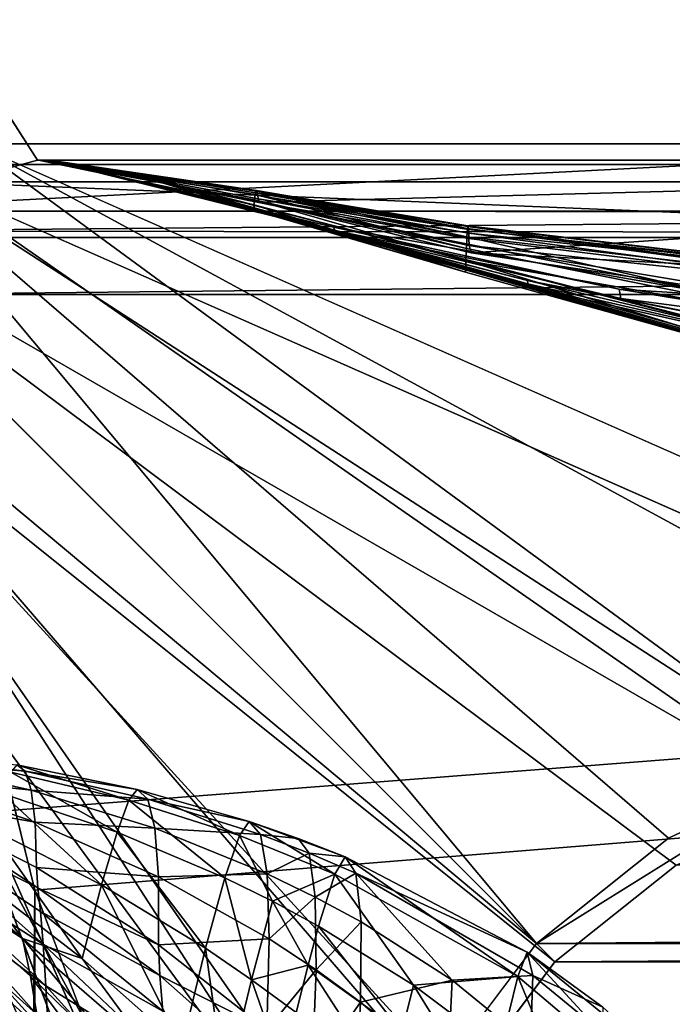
# Model space of a CAD drawing. Header units: metres. Extents: x 0 to 804, y -808 to 0.
# Tile 64 of 100: x 64 to 94, y -90 to -45. Entities that reach past the tile are written whole.
import ezdxf

# ---------------------------------------------------------------- set-up
doc = ezdxf.new("R2010")
doc.units = ezdxf.units.M

msp = doc.modelspace()

# ---------------------------------------------------------------- linework, layer by layer
at = {"layer": 'None'}
for points in [[(65.381317, -100.982407, 664.00946), (51.506599, -78.007202, 664.00946), (58.765785, -87.510254, 702.19165)], [(63.596172, -79.203995, 1379.713989), (63.977692, -79.487061, 1277.348511), (51.506599, -78.007202, 1379.809448)], [(51.506599, -78.007202, 1379.809448), (63.977692, -79.487061, 1277.348511), (58.112278, -78.986397, 1175.494141)], [(65.38134, -100.982445, 662.00946), (51.506599, -78.007202, 662.00946), (65.381317, -100.982407, 664.00946)], [(51.506599, -78.007202, 662.00946), (51.506599, -78.007202, 664.00946), (65.381317, -100.982407, 664.00946)], [(51.506599, -78.007202, 662.00946), (65.38134, -100.982445, 662.00946), (62.393543, -95.685455, 605.53186)], [(63.977692, -79.487061, 1277.348511), (64.254379, -80.364655, 1174.998901), (58.112278, -78.986397, 1175.494141)], [(58.112278, -78.986397, 1175.494141), (64.254379, -80.364655, 1174.998901), (58.228752, -79.715523, 1073.321777)], [(68.725563, -80.829811, 1433.211792), (63.595001, -79.204048, 1379.989258), (63.311581, -79.53727, 1433.290039)], [(69.102699, -80.338051, 1379.825317), (63.596172, -79.203995, 1379.713989), (63.595001, -79.204048, 1379.989258)], [(69.102699, -80.338051, 1379.825317), (63.595001, -79.204048, 1379.989258), (68.725563, -80.829811, 1433.211792)], [(63.596172, -79.203995, 1379.713989), (69.10421, -80.338005, 1379.549561), (63.977692, -79.487061, 1277.348511)], [(69.10421, -80.338005, 1379.549561), (63.596172, -79.203995, 1379.713989), (69.102699, -80.338051, 1379.825317)], [(64.254379, -80.364655, 1174.998901), (64.426376, -81.835976, 1072.68103), (58.228752, -79.715523, 1073.321777)], [(58.228752, -79.715523, 1073.321777), (64.426376, -81.835976, 1072.68103), (58.292969, -80.741013, 971.173157)], [(68.178123, -82.287376, 1486.544434), (63.311581, -79.53727, 1433.290039), (62.914631, -80.514366, 1486.55481)], [(68.178123, -82.287376, 1486.544434), (68.725563, -80.829811, 1433.211792), (63.311581, -79.53727, 1433.290039)], [(69.10421, -80.338005, 1379.549561), (69.584335, -80.778122, 1277.014648), (63.977692, -79.487061, 1277.348511)], [(63.977692, -79.487061, 1277.348511), (69.584335, -80.778122, 1277.014648), (64.254379, -80.364655, 1174.998901)], [(67.461227, -84.705994, 1539.769409), (62.914631, -80.514366, 1486.55481), (62.404709, -82.132164, 1539.747803)], [(67.461227, -84.705994, 1539.769409), (68.178123, -82.287376, 1486.544434), (62.914631, -80.514366, 1486.55481)], [(69.584335, -80.778122, 1277.014648), (69.907211, -82.110016, 1174.503662), (64.254379, -80.364655, 1174.998901)], [(64.254379, -80.364655, 1174.998901), (69.907211, -82.110016, 1174.503662), (64.426376, -81.835976, 1072.68103)], [(68.725563, -80.829811, 1433.211792), (73.783539, -82.443657, 1433.133667), (69.102699, -80.338051, 1379.825317)], [(69.102699, -80.338051, 1379.825317), (74.222054, -81.795868, 1379.661255), (69.10421, -80.338005, 1379.549561)], [(73.783539, -82.443657, 1433.133667), (74.222054, -81.795868, 1379.661255), (69.102699, -80.338051, 1379.825317)], [(74.222054, -81.795868, 1379.661255), (74.223724, -81.795853, 1379.38501), (69.10421, -80.338005, 1379.549561)], [(69.10421, -80.338005, 1379.549561), (74.223724, -81.795853, 1379.38501), (69.584335, -80.778122, 1277.014648)], [(63.851162, -87.151154, 1620.951904), (61.782734, -84.385414, 1592.83374), (56.751949, -81.02346, 1592.83374)], [(63.851162, -87.151154, 1620.951904), (56.751949, -81.02346, 1592.83374), (58.036861, -83.364548, 1649.315796)], [(64.426376, -81.835976, 1072.68103), (64.493866, -83.900024, 970.410645), (58.292969, -80.741013, 971.173157)], [(58.292969, -80.741013, 971.173157), (64.493866, -83.900024, 970.410645), (64.558495, -84.831871, 931.84259)], [(58.406071, -81.747833, 894.123779), (58.292969, -80.741013, 971.173157), (64.558495, -84.831871, 931.84259)], [(68.178123, -82.287376, 1486.544434), (73.117973, -84.379166, 1486.534058), (68.725563, -80.829811, 1433.211792)], [(73.117973, -84.379166, 1486.534058), (73.783539, -82.443657, 1433.133667), (68.725563, -80.829811, 1433.211792)], [(74.223724, -81.795853, 1379.38501), (74.740326, -82.39785, 1276.680908), (69.584335, -80.778122, 1277.014648)], [(69.584335, -80.778122, 1277.014648), (74.740326, -82.39785, 1276.680908), (69.907211, -82.110016, 1174.503662)], [(58.552639, -83.440437, 817.186035), (58.406071, -81.747833, 894.123779), (64.796822, -87.413498, 854.804871)], [(58.406071, -81.747833, 894.123779), (64.674088, -85.923531, 893.293457), (64.796822, -87.413498, 854.804871)], [(64.674088, -85.923531, 893.293457), (58.406071, -81.747833, 894.123779), (64.558495, -84.831871, 931.84259)], [(69.907211, -82.110016, 1174.503662), (70.073059, -84.332512, 1072.040283), (64.426376, -81.835976, 1072.68103)], [(64.426376, -81.835976, 1072.68103), (70.073059, -84.332512, 1072.040283), (64.493866, -83.900024, 970.410645)], [(73.783539, -82.443657, 1433.133667), (78.149338, -84.210869, 1433.060913), (74.222054, -81.795868, 1379.661255)], [(74.223724, -81.795853, 1379.38501), (74.222054, -81.795868, 1379.661255), (76.465775, -82.576424, 1379.308594)], [(78.149338, -84.210869, 1433.060913), (78.615913, -83.418327, 1379.508667), (74.222054, -81.795868, 1379.661255)], [(74.222054, -81.795868, 1379.661255), (78.615913, -83.418327, 1379.508667), (76.465775, -82.576424, 1379.308594)], [(74.740326, -82.39785, 1276.680908), (74.223724, -81.795853, 1379.38501), (76.465775, -82.576424, 1379.308594)], [(62.404709, -82.132164, 1539.747803), (61.782734, -84.385414, 1592.83374), (66.576256, -88.077797, 1592.83374)], [(66.576256, -88.077797, 1592.83374), (67.461227, -84.705994, 1539.769409), (62.404709, -82.132164, 1539.747803)], [(67.461227, -84.705994, 1539.769409), (72.226456, -87.596092, 1539.791016), (68.178123, -82.287376, 1486.544434)], [(72.226456, -87.596092, 1539.791016), (73.117973, -84.379166, 1486.534058), (68.178123, -82.287376, 1486.544434)], [(74.740326, -82.39785, 1276.680908), (75.047264, -84.188881, 1174.008423), (69.907211, -82.110016, 1174.503662)], [(69.907211, -82.110016, 1174.503662), (75.047264, -84.188881, 1174.008423), (70.073059, -84.332512, 1072.040283)], [(73.117973, -84.379166, 1486.534058), (75.298584, -85.453979, 1486.529175), (73.783539, -82.443657, 1433.133667)], [(75.298584, -85.453979, 1486.529175), (78.149338, -84.210869, 1433.060913), (73.783539, -82.443657, 1433.133667)], [(76.465775, -82.576424, 1379.308594), (76.978165, -83.254143, 1276.525635), (74.740326, -82.39785, 1276.680908)], [(76.978165, -83.254143, 1276.525635), (75.047264, -84.188881, 1174.008423), (74.740326, -82.39785, 1276.680908)], [(78.615913, -83.418327, 1379.508667), (78.617599, -83.418343, 1379.232056), (76.465775, -82.576424, 1379.308594)], [(76.465775, -82.576424, 1379.308594), (78.617599, -83.418343, 1379.232056), (76.978165, -83.254143, 1276.525635)], [(58.277534, -85.024132, 1705.812256), (64.508041, -90.638573, 1677.226929), (58.036861, -83.364548, 1649.315796)], [(64.508041, -90.638573, 1677.226929), (64.224083, -88.887054, 1649.09082), (58.036861, -83.364548, 1649.315796)], [(58.036861, -83.364548, 1649.315796), (64.224083, -88.887054, 1649.09082), (63.851162, -87.151154, 1620.951904)], [(76.978165, -83.254143, 1276.525635), (77.256531, -85.259094, 1173.778198), (75.047264, -84.188881, 1174.008423)], [(78.617599, -83.418343, 1379.232056), (79.11245, -84.171478, 1276.370483), (76.978165, -83.254143, 1276.525635)], [(76.978165, -83.254143, 1276.525635), (79.11245, -84.171478, 1276.370483), (77.256531, -85.259094, 1173.778198)], [(58.625992, -84.595779, 778.789673), (58.552639, -83.440437, 817.186035), (64.921227, -89.318604, 816.399536)], [(58.552639, -83.440437, 817.186035), (64.796822, -87.413498, 854.804871), (64.921227, -89.318604, 816.399536)], [(78.615913, -83.418327, 1379.508667), (78.149338, -84.210869, 1433.060913), (86.525612, -88.892975, 1432.901123)], [(86.525612, -88.892975, 1432.901123), (86.955406, -87.774879, 1379.173462), (78.615913, -83.418327, 1379.508667)], [(86.955406, -87.774879, 1379.173462), (78.617599, -83.418343, 1379.232056), (78.615913, -83.418327, 1379.508667)], [(79.11245, -84.171478, 1276.370483), (78.617599, -83.418343, 1379.232056), (86.956604, -87.774918, 1378.895996)], [(78.617599, -83.418343, 1379.232056), (86.955406, -87.774879, 1379.173462), (86.956604, -87.774918, 1378.895996)], [(64.493866, -83.900024, 970.410645), (70.08213, -87.444099, 969.648132), (64.558495, -84.831871, 931.84259)], [(70.073059, -84.332512, 1072.040283), (70.08213, -87.444099, 969.648132), (64.493866, -83.900024, 970.410645)], [(75.047264, -84.188881, 1174.008423), (75.144814, -87.167389, 1071.399536), (70.073059, -84.332512, 1072.040283)], [(77.256531, -85.259094, 1173.778198), (75.144814, -87.167389, 1071.399536), (75.047264, -84.188881, 1174.008423)], [(78.149338, -84.210869, 1433.060913), (75.298584, -85.453979, 1486.529175), (77.402908, -86.590469, 1486.524414)], [(79.11245, -84.171478, 1276.370483), (79.348892, -86.390053, 1173.547974), (77.256531, -85.259094, 1173.778198)], [(78.149338, -84.210869, 1433.060913), (77.402908, -86.590469, 1486.524414), (81.750153, -89.29332, 1486.513794)], [(78.149338, -84.210869, 1433.060913), (81.750153, -89.29332, 1486.513794), (86.525612, -88.892975, 1432.901123)], [(87.214516, -88.845993, 1275.688232), (83.525703, -89.071716, 1173.041992), (79.11245, -84.171478, 1276.370483)], [(83.525703, -89.071716, 1173.041992), (79.348892, -86.390053, 1173.547974), (79.11245, -84.171478, 1276.370483)], [(79.11245, -84.171478, 1276.370483), (86.956604, -87.774918, 1378.895996), (87.214516, -88.845993, 1275.688232)], [(64.921227, -89.318604, 816.399536), (65.044937, -91.634224, 778.097595), (58.625992, -84.595779, 778.789673)], [(65.044937, -91.634224, 778.097595), (58.697605, -85.953415, 740.454895), (58.625992, -84.595779, 778.789673)], [(66.576256, -88.077797, 1592.83374), (61.782734, -84.385414, 1592.83374), (63.851162, -87.151154, 1620.951904)], [(66.576256, -88.077797, 1592.83374), (71.146782, -92.117912, 1592.83374), (67.461227, -84.705994, 1539.769409)], [(71.146782, -92.117912, 1592.83374), (72.226456, -87.596092, 1539.791016), (67.461227, -84.705994, 1539.769409)], [(70.073059, -84.332512, 1072.040283), (75.144814, -87.167389, 1071.399536), (70.08213, -87.444099, 969.648132)], [(72.226456, -87.596092, 1539.791016), (74.336899, -89.041809, 1539.801025), (73.117973, -84.379166, 1486.534058)], [(74.336899, -89.041809, 1539.801025), (75.298584, -85.453979, 1486.529175), (73.117973, -84.379166, 1486.534058)], [(64.943481, -96.57325, 1761.579712), (64.73217, -92.429031, 1705.355103), (58.277534, -85.024132, 1705.812256)], [(64.73217, -92.429031, 1705.355103), (64.508041, -90.638573, 1677.226929), (58.277534, -85.024132, 1705.812256)], [(58.277534, -85.024132, 1705.812256), (58.388702, -87.245941, 1762.30188), (64.943481, -96.57325, 1761.579712)], [(64.558495, -84.831871, 931.84259), (70.08213, -87.444099, 969.648132), (70.14431, -88.84771, 931.041382)], [(64.674088, -85.923531, 893.293457), (64.558495, -84.831871, 931.84259), (70.14431, -88.84771, 931.041382)], [(75.298584, -85.453979, 1486.529175), (74.336899, -89.041809, 1539.801025), (76.925148, -88.373192, 1513.195313)], [(77.256531, -85.259094, 1173.778198), (77.301178, -88.589546, 1071.101563), (75.144814, -87.167389, 1071.399536)], [(75.298584, -85.453979, 1486.529175), (76.925148, -88.373192, 1513.195313), (77.402908, -86.590469, 1486.524414)], [(77.256531, -85.259094, 1173.778198), (79.348892, -86.390053, 1173.547974), (77.301178, -88.589546, 1071.101563)], [(65.044937, -91.634224, 778.097595), (65.165176, -94.354431, 739.918823), (58.697605, -85.953415, 740.454895)], [(65.165176, -94.354431, 739.918823), (58.765785, -87.510254, 702.19165), (58.697605, -85.953415, 740.454895)], [(64.796822, -87.413498, 854.804871), (64.674088, -85.923531, 893.293457), (70.282928, -90.491051, 892.463135)], [(64.674088, -85.923531, 893.293457), (70.14431, -88.84771, 931.041382), (70.282928, -90.491051, 892.463135)], [(79.348892, -86.390053, 1173.547974), (79.327286, -90.072144, 1070.803711), (77.301178, -88.589546, 1071.101563)], [(79.327286, -90.072144, 1070.803711), (79.348892, -86.390053, 1173.547974), (83.525703, -89.071716, 1173.041992)], [(77.402908, -86.590469, 1486.524414), (76.925148, -88.373192, 1513.195313), (81.222443, -91.443817, 1513.206665)], [(77.402908, -86.590469, 1486.524414), (81.222443, -91.443817, 1513.206665), (81.750153, -89.29332, 1486.513794)], [(58.388702, -87.245941, 1762.30188), (58.358994, -91.113716, 1818.651978), (64.816025, -101.635368, 1817.792358)], [(64.943481, -96.57325, 1761.579712), (58.388702, -87.245941, 1762.30188), (64.816025, -101.635368, 1817.792358)], [(64.224083, -88.887054, 1649.09082), (70.074677, -94.588257, 1648.816528), (63.851162, -87.151154, 1620.951904)], [(63.851162, -87.151154, 1620.951904), (70.074677, -94.588257, 1648.816528), (69.494972, -92.033585, 1620.803101)], [(69.494972, -92.033585, 1620.803101), (66.576256, -88.077797, 1592.83374), (63.851162, -87.151154, 1620.951904)], [(64.921227, -89.318604, 816.399536), (64.796822, -87.413498, 854.804871), (70.432266, -92.731857, 853.975647)], [(64.796822, -87.413498, 854.804871), (70.282928, -90.491051, 892.463135), (70.432266, -92.731857, 853.975647)], [(75.144814, -87.167389, 1071.399536), (75.03334, -91.331345, 968.88562), (70.08213, -87.444099, 969.648132)], [(70.08213, -87.444099, 969.648132), (75.03334, -91.331345, 968.88562), (70.14431, -88.84771, 931.041382)], [(77.301178, -88.589546, 1071.101563), (75.03334, -91.331345, 968.88562), (75.144814, -87.167389, 1071.399536)], [(65.165176, -94.354431, 739.918823), (65.278542, -97.47303, 701.883057), (58.765785, -87.510254, 702.19165)], [(65.278542, -97.47303, 701.883057), (65.381317, -100.982407, 664.00946), (58.765785, -87.510254, 702.19165)], [(71.146782, -92.117912, 1592.83374), (73.126671, -94.049858, 1592.83374), (72.226456, -87.596092, 1539.791016)], [(73.126671, -94.049858, 1592.83374), (74.336899, -89.041809, 1539.801025), (72.226456, -87.596092, 1539.791016)], [(86.955406, -87.774879, 1379.173462), (86.525612, -88.892975, 1432.901123), (93.112366, -94.476799, 1432.741333)], [(90.411781, -90.298508, 1378.727905), (86.955406, -87.774879, 1379.173462), (93.371368, -93.007942, 1378.838257)], [(93.371368, -93.007942, 1378.838257), (86.955406, -87.774879, 1379.173462), (93.112366, -94.476799, 1432.741333)], [(86.956604, -87.774918, 1378.895996), (86.955406, -87.774879, 1379.173462), (90.411781, -90.298508, 1378.727905)], [(86.956604, -87.774918, 1378.895996), (90.411781, -90.298508, 1378.727905), (87.214516, -88.845993, 1275.688232)], [(71.146782, -92.117912, 1592.83374), (66.576256, -88.077797, 1592.83374), (69.494972, -92.033585, 1620.803101)], [(74.336899, -89.041809, 1539.801025), (76.378014, -90.549362, 1539.811035), (76.925148, -88.373192, 1513.195313)], [(77.112503, -93.243225, 968.531128), (75.03334, -91.331345, 968.88562), (77.301178, -88.589546, 1071.101563)], [(76.925148, -88.373192, 1513.195313), (76.378014, -90.549362, 1539.811035), (80.610977, -94.069305, 1539.83313)], [(76.925148, -88.373192, 1513.195313), (80.610977, -94.069305, 1539.83313), (81.222443, -91.443817, 1513.206665)], [(77.301178, -88.589546, 1071.101563), (79.327286, -90.072144, 1070.803711), (77.112503, -93.243225, 968.531128)], [(70.505135, -97.27124, 1676.810669), (70.074677, -94.588257, 1648.816528), (64.224083, -88.887054, 1649.09082)], [(70.505135, -97.27124, 1676.810669), (64.224083, -88.887054, 1649.09082), (64.508041, -90.638573, 1677.226929)], [(70.14431, -88.84771, 931.041382), (75.03334, -91.331345, 968.88562), (75.069633, -93.208557, 930.240234)], [(70.282928, -90.491051, 892.463135), (70.14431, -88.84771, 931.041382), (75.069633, -93.208557, 930.240234)], [(74.336899, -89.041809, 1539.801025), (73.126671, -94.049858, 1592.83374), (75.761818, -93.117195, 1566.36084)], [(76.378014, -90.549362, 1539.811035), (74.336899, -89.041809, 1539.801025), (75.761818, -93.117195, 1566.36084)], [(83.525703, -89.071716, 1173.041992), (83.311127, -93.523697, 1070.148926), (79.327286, -90.072144, 1070.803711)], [(86.525612, -88.892975, 1432.901123), (81.750153, -89.29332, 1486.513794), (85.699959, -92.256058, 1486.503174)], [(87.106903, -91.990013, 1172.535889), (83.311127, -93.523697, 1070.148926), (83.525703, -89.071716, 1173.041992)], [(87.214516, -88.845993, 1275.688232), (87.106903, -91.990013, 1172.535889), (83.525703, -89.071716, 1173.041992)], [(86.525612, -88.892975, 1432.901123), (85.699959, -92.256058, 1486.503174), (89.235413, -95.450783, 1486.492554)], [(93.112366, -94.476799, 1432.741333), (86.525612, -88.892975, 1432.901123), (89.235413, -95.450783, 1486.492554)], [(90.454254, -91.512642, 1275.347168), (87.106903, -91.990013, 1172.535889), (87.214516, -88.845993, 1275.688232)], [(90.411781, -90.298508, 1378.727905), (90.454254, -91.512642, 1275.347168), (87.214516, -88.845993, 1275.688232)], [(70.432266, -92.731857, 853.975647), (70.584106, -95.59536, 815.613037), (64.921227, -89.318604, 816.399536)], [(70.584106, -95.59536, 815.613037), (65.044937, -91.634224, 778.097595), (64.921227, -89.318604, 816.399536)], [(81.750153, -89.29332, 1486.513794), (81.222443, -91.443817, 1513.206665), (85.139244, -94.776314, 1513.21814)], [(81.750153, -89.29332, 1486.513794), (85.139244, -94.776314, 1513.21814), (85.699959, -92.256058, 1486.503174)], [(79.327286, -90.072144, 1070.803711), (79.048058, -95.21524, 968.176636), (77.112503, -93.243225, 968.531128)], [(83.311127, -93.523697, 1070.148926), (79.048058, -95.21524, 968.176636), (79.327286, -90.072144, 1070.803711)]]:
    msp.add_3dface(points, dxfattribs=at)
at = {"layer": 'None0'}
for points in [[(56.870651, -53.630356, 2063.059814), (64.544334, -51.518902, 2063.059814), (34.402058, -4.519207, 2063.059814)], [(34.402058, -4.519207, 2063.059814), (64.544334, -51.518902, 2063.059814), (737.401917, -51.518902, 2063.059814)], [(743.104004, -37.838261, 2063.059814), (34.402058, -4.519207, 2063.059814), (737.401917, -51.518902, 2063.059814)], [(34.402058, -4.519207, 163.059708), (743.104004, -37.838261, 163.059708), (737.401917, -51.518902, 163.059708)], [(737.401917, -51.518902, 163.059708), (64.544334, -51.518902, 163.059708), (34.402058, -4.519207, 163.059708)], [(64.544334, -51.518902, 163.059708), (56.870651, -53.630356, 163.059708), (34.402058, -4.519207, 163.059708)], [(56.870651, -53.630356, 2063.059814), (56.870651, -53.630356, 163.059708), (64.544334, -51.518902, 2063.059814)], [(56.870651, -53.630356, 163.059708), (64.544334, -51.518902, 163.059708), (64.544334, -51.518902, 2063.059814)], [(737.401917, -51.518902, 163.059708), (396.130096, -51.518902, 182.490662), (64.544334, -51.518902, 163.059708)], [(396.130096, -51.518902, 182.490662), (312.807922, -51.518902, 184.444412), (64.544334, -51.518902, 163.059708)], [(64.544334, -51.518902, 163.059708), (312.807922, -51.518902, 184.444412), (229.716583, -51.518902, 189.861313)], [(229.716583, -51.518902, 189.861313), (147.070816, -51.518902, 198.713211), (64.544334, -51.518902, 163.059708)], [(147.070816, -51.518902, 198.713211), (65.081505, -51.518902, 210.95433), (64.544334, -51.518902, 163.059708)], [(64.544334, -51.518902, 163.059708), (65.081505, -51.518902, 210.95433), (64.578888, -51.518902, 617.920044)], [(64.578888, -51.518902, 617.920044), (64.580254, -51.518902, 660.920044), (64.544334, -51.518902, 163.059708)], [(64.580254, -51.518902, 660.920044), (64.578888, -51.518902, 1564.920044), (64.544334, -51.518902, 163.059708)], [(64.544334, -51.518902, 163.059708), (64.578888, -51.518902, 1564.920044), (64.544334, -51.518902, 2063.059814)], [(64.578888, -51.518902, 1564.920044), (64.578888, -51.518902, 1607.920044), (64.544334, -51.518902, 2063.059814)], [(64.544334, -51.518902, 2063.059814), (64.578888, -51.518902, 1607.920044), (65.081467, -51.520969, 1814.920044)], [(65.081467, -51.520969, 1814.920044), (65.081505, -51.518902, 2014.885742), (64.544334, -51.518902, 2063.059814)], [(65.081505, -51.518902, 2014.885742), (96.040176, -51.518902, 2019.916504), (64.544334, -51.518902, 2063.059814)], [(64.544334, -51.518902, 2063.059814), (96.040176, -51.518902, 2019.916504), (162.643372, -51.518902, 2029.060913)], [(162.643372, -51.518902, 2029.060913), (229.516266, -51.518902, 2035.961548), (64.544334, -51.518902, 2063.059814)], [(229.516266, -51.518902, 2035.961548), (296.583313, -51.518902, 2040.610718), (64.544334, -51.518902, 2063.059814)], [(64.544334, -51.518902, 2063.059814), (296.583313, -51.518902, 2040.610718), (363.768707, -51.518902, 2043.003296)], [(363.768707, -51.518902, 2043.003296), (430.996582, -51.518902, 2043.136353), (64.544334, -51.518902, 2063.059814)], [(430.996582, -51.518902, 2043.136353), (737.401917, -51.518902, 2063.059814), (64.544334, -51.518902, 2063.059814)], [(74.543793, -52.934616, 413.566925), (64.578888, -51.518902, 617.920044), (65.081505, -51.518902, 210.95433)], [(74.475151, -53.329491, 515.742859), (64.578888, -51.518902, 617.920044), (74.509468, -53.091892, 464.654266)], [(74.509468, -53.091892, 464.654266), (64.578888, -51.518902, 617.920044), (74.543793, -52.934616, 413.566925)], [(68.923157, -52.161442, 617.920044), (64.578888, -51.518902, 617.920044), (74.440826, -53.567692, 566.831482)], [(64.578888, -51.518902, 617.920044), (74.475151, -53.329491, 515.742859), (74.440826, -53.567692, 566.831482)], [(64.578888, -51.518902, 1607.920044), (65.081223, -51.527313, 1607.920044), (65.081467, -51.520969, 1814.920044)], [(64.580254, -51.518902, 660.920044), (64.578888, -51.518902, 617.920044), (68.923065, -52.161739, 618.872253)], [(64.578888, -51.518902, 617.920044), (68.923157, -52.161442, 617.920044), (68.923065, -52.161739, 618.872253)], [(64.580254, -51.518902, 660.920044), (68.924171, -52.161671, 1113.970093), (64.578888, -51.518902, 1564.920044)], [(68.924171, -52.161671, 1113.970093), (68.924263, -52.161705, 1348.571533), (64.578888, -51.518902, 1564.920044)], [(64.578888, -51.518902, 1564.920044), (68.924263, -52.161705, 1348.571533), (68.923065, -52.161739, 1564.920044)], [(65.081223, -51.527313, 1607.920044), (64.578888, -51.518902, 1607.920044), (68.923065, -52.161739, 1607.149292)], [(64.578888, -51.518902, 1607.920044), (64.578888, -51.518902, 1564.920044), (68.923065, -52.161739, 1607.149292)], [(68.923065, -52.161739, 1607.149292), (64.578888, -51.518902, 1564.920044), (68.923065, -52.161739, 1565.869141)], [(64.578888, -51.518902, 1564.920044), (68.923065, -52.161739, 1564.920044), (68.923065, -52.161739, 1565.869141)], [(68.924385, -52.161724, 660.920044), (64.580254, -51.518902, 660.920044), (68.923065, -52.161739, 659.947876)], [(64.580254, -51.518902, 660.920044), (68.923065, -52.161739, 618.872253), (68.923065, -52.161739, 659.947876)], [(68.924385, -52.161724, 660.920044), (68.92408, -52.161636, 886.787415), (64.580254, -51.518902, 660.920044)], [(68.92408, -52.161636, 886.787415), (68.924171, -52.161671, 1113.970093), (64.580254, -51.518902, 660.920044)], [(76.032684, -54.178242, 1763.864502), (65.081467, -51.520969, 1814.920044), (65.081223, -51.527313, 1607.920044)], [(68.923065, -52.161739, 1607.920044), (76.072784, -54.260456, 1659.901489), (65.081223, -51.527313, 1607.920044)], [(76.072784, -54.260456, 1659.901489), (76.052734, -54.219349, 1711.883057), (65.081223, -51.527313, 1607.920044)], [(65.081223, -51.527313, 1607.920044), (76.052734, -54.219349, 1711.883057), (76.032684, -54.178242, 1763.864502)], [(68.923065, -52.161739, 1607.149292), (68.923065, -52.161739, 1607.920044), (65.081223, -51.527313, 1607.920044)], [(65.081505, -51.518902, 2014.885742), (65.081467, -51.520969, 1814.920044), (78.082443, -54.583927, 1915.984985)], [(65.081467, -51.520969, 1814.920044), (78.152634, -54.740387, 1814.919922), (78.082443, -54.583927, 1915.984985)], [(78.152634, -54.740387, 1814.919922), (65.081467, -51.520969, 1814.920044), (76.032684, -54.178242, 1763.864502)], [(74.560951, -52.90749, 388.025299), (74.543793, -52.934616, 413.566925), (65.081505, -51.518902, 210.95433)], [(74.816437, -53.439583, 209.318436), (74.663918, -53.461651, 234.850784), (65.081505, -51.518902, 210.95433)], [(74.663918, -53.461651, 234.850784), (74.646751, -53.284393, 260.367249), (65.081505, -51.518902, 210.95433)], [(65.081505, -51.518902, 210.95433), (74.646751, -53.284393, 260.367249), (74.629593, -53.140942, 285.88974)], [(65.081505, -51.518902, 210.95433), (74.629593, -53.140942, 285.88974), (74.612434, -53.031425, 311.417511)], [(65.081505, -51.518902, 210.95433), (74.612434, -53.031425, 311.417511), (74.57811, -52.914616, 362.486053)], [(74.560951, -52.90749, 388.025299), (65.081505, -51.518902, 210.95433), (74.57811, -52.914616, 362.486053)], [(65.081505, -51.518902, 210.95433), (147.070816, -51.518902, 198.713211), (74.816437, -53.439583, 209.318436)], [(96.040176, -51.518902, 2019.916504), (65.081505, -51.518902, 2014.885742), (96.040306, -57.736118, 2019.916504)], [(65.081505, -51.518902, 2014.885742), (78.082443, -54.583927, 1915.984985), (96.040306, -57.736118, 2019.916504)], [(147.070816, -51.518902, 198.713211), (84.384827, -55.76268, 207.758896), (74.816437, -53.439583, 209.318436)], [(143.543854, -58.829174, 199.168243), (84.384827, -55.76268, 207.758896), (147.070816, -51.518902, 198.713211)], [(68.923065, -52.161739, 618.872253), (68.923157, -52.161442, 617.920044), (74.476952, -53.826927, 617.920044)], [(68.923065, -52.161739, 1564.920044), (68.924263, -52.161705, 1348.571533), (102.809288, -61.851376, 1564.920044)], [(68.924385, -52.161724, 660.920044), (68.923065, -52.161739, 659.947876), (102.80941, -61.850914, 660.920044)], [(68.923065, -52.161739, 659.947876), (102.809464, -61.850685, 659.694153), (102.80941, -61.850914, 660.920044)], [(102.809448, -61.851639, 619.125977), (68.923065, -52.161739, 618.872253), (84.132072, -56.649612, 617.920044)], [(84.132072, -56.649612, 617.920044), (68.923065, -52.161739, 618.872253), (74.476952, -53.826927, 617.920044)], [(102.809464, -61.850685, 659.694153), (68.923065, -52.161739, 659.947876), (163.565582, -76.462357, 619.508545)], [(163.565582, -76.462357, 619.508545), (68.923065, -52.161739, 659.947876), (106.49984, -62.839531, 619.151855)], [(68.923065, -52.161739, 659.947876), (102.809448, -61.851639, 619.125977), (106.49984, -62.839531, 619.151855)], [(68.923065, -52.161739, 659.947876), (68.923065, -52.161739, 618.872253), (102.809448, -61.851639, 619.125977)], [(101.840927, -61.594723, 1606.902344), (68.923065, -52.161739, 1607.149292), (160.31427, -75.767815, 1566.487305)], [(68.923065, -52.161739, 1607.149292), (102.839783, -61.859814, 1566.123047), (160.31427, -75.767815, 1566.487305)], [(68.923065, -52.161739, 1607.149292), (68.923065, -52.161739, 1565.869141), (102.839783, -61.859814, 1566.123047)], [(68.923065, -52.161739, 1607.149292), (101.840927, -61.594723, 1606.902344), (68.923065, -52.161739, 1607.920044)], [(101.840927, -61.594723, 1606.902344), (102.810165, -61.84811, 1607.920044), (68.923065, -52.161739, 1607.920044)], [(102.809288, -61.851376, 1564.920044), (102.839783, -61.859814, 1566.123047), (68.923065, -52.161739, 1564.920044)], [(102.839783, -61.859814, 1566.123047), (68.923065, -52.161739, 1565.869141), (68.923065, -52.161739, 1564.920044)], [(102.810165, -61.84811, 1607.920044), (87.009926, -57.323971, 1660.126465), (68.923065, -52.161739, 1607.920044)], [(87.009926, -57.323971, 1660.126465), (76.072784, -54.260456, 1659.901489), (68.923065, -52.161739, 1607.920044)], [(74.440826, -53.567692, 566.831482), (74.476952, -53.826927, 617.920044), (68.923157, -52.161442, 617.920044)], [(68.924171, -52.161671, 1113.970093), (68.92408, -52.161636, 886.787415), (100.489632, -61.249607, 1000.841492)], [(68.92408, -52.161636, 886.787415), (100.448204, -61.245594, 887.614563), (100.489632, -61.249607, 1000.841492)], [(100.448204, -61.245594, 887.614563), (68.92408, -52.161636, 886.787415), (101.479385, -61.515125, 774.292114)], [(68.92408, -52.161636, 886.787415), (68.924385, -52.161724, 660.920044), (101.479385, -61.515125, 774.292114)], [(100.489632, -61.249607, 1000.841492), (101.608139, -61.526745, 1113.927246), (68.924171, -52.161671, 1113.970093)], [(101.608139, -61.526745, 1113.927246), (103.809151, -62.0765, 1226.841309), (68.924171, -52.161671, 1113.970093)], [(68.924171, -52.161671, 1113.970093), (103.809151, -62.0765, 1226.841309), (68.924263, -52.161705, 1348.571533)], [(68.924263, -52.161705, 1348.571533), (111.470955, -63.992874, 1452.292236), (102.809288, -61.851376, 1564.920044)], [(103.809151, -62.0765, 1226.841309), (107.096214, -62.898582, 1339.614502), (68.924263, -52.161705, 1348.571533)], [(68.924263, -52.161705, 1348.571533), (107.096214, -62.898582, 1339.614502), (111.470955, -63.992874, 1452.292236)], [(101.479385, -61.515125, 774.292114), (68.924385, -52.161724, 660.920044), (102.80941, -61.850914, 660.920044)], [(84.177193, -55.565022, 515.318787), (74.475151, -53.329491, 515.742859), (74.509468, -53.091892, 464.654266)], [(84.19973, -55.023994, 464.018127), (74.509468, -53.091892, 464.654266), (74.543793, -52.934616, 413.566925)], [(84.177193, -55.565022, 515.318787), (74.509468, -53.091892, 464.654266), (84.19973, -55.023994, 464.018127)], [(84.222275, -54.641209, 412.720001), (74.543793, -52.934616, 413.566925), (74.560951, -52.90749, 388.025299)], [(84.19973, -55.023994, 464.018127), (74.543793, -52.934616, 413.566925), (84.222275, -54.641209, 412.720001)], [(84.233543, -54.551296, 387.074982), (84.222275, -54.641209, 412.720001), (74.560951, -52.90749, 388.025299)], [(84.233543, -54.551296, 387.074982), (74.560951, -52.90749, 388.025299), (74.57811, -52.914616, 362.486053)], [(74.612434, -53.031425, 311.417511), (84.244812, -54.528858, 361.43457), (74.57811, -52.914616, 362.486053)], [(74.57811, -52.914616, 362.486053), (84.244812, -54.528858, 361.43457), (84.233543, -54.551296, 387.074982)], [(74.629593, -53.140942, 285.88974), (84.267349, -54.686039, 310.173492), (74.612434, -53.031425, 311.417511)], [(74.612434, -53.031425, 311.417511), (84.267349, -54.686039, 310.173492), (84.244812, -54.528858, 361.43457)], [(74.646751, -53.284393, 260.367249), (84.278618, -54.865322, 284.555695), (74.629593, -53.140942, 285.88974)], [(74.629593, -53.140942, 285.88974), (84.278618, -54.865322, 284.555695), (84.267349, -54.686039, 310.173492)], [(74.440826, -53.567692, 566.831482), (74.475151, -53.329491, 515.742859), (84.154655, -56.107239, 566.619446)], [(84.154655, -56.107239, 566.619446), (84.132072, -56.649612, 617.920044), (74.440826, -53.567692, 566.831482)], [(84.132072, -56.649612, 617.920044), (74.476952, -53.826927, 617.920044), (74.440826, -53.567692, 566.831482)], [(84.154655, -56.107239, 566.619446), (74.475151, -53.329491, 515.742859), (84.177193, -55.565022, 515.318787)], [(84.289886, -55.111458, 258.948364), (84.278618, -54.865322, 284.555695), (74.646751, -53.284393, 260.367249)], [(84.289886, -55.111458, 258.948364), (74.646751, -53.284393, 260.367249), (74.663918, -53.461651, 234.850784)], [(84.301155, -55.424198, 233.352875), (74.663918, -53.461651, 234.850784), (74.816437, -53.439583, 209.318436)], [(84.301155, -55.424198, 233.352875), (84.289886, -55.111458, 258.948364), (74.663918, -53.461651, 234.850784)], [(84.384827, -55.76268, 207.758896), (84.301155, -55.424198, 233.352875), (74.816437, -53.439583, 209.318436)], [(86.964386, -57.020672, 1764.539551), (78.152634, -54.740387, 1814.919922), (76.032684, -54.178242, 1763.864502)], [(76.052734, -54.219349, 1711.883057), (86.964386, -57.020672, 1764.539551), (76.032684, -54.178242, 1763.864502)], [(86.964386, -57.020672, 1764.539551), (76.052734, -54.219349, 1711.883057), (86.987152, -57.172321, 1712.333008)], [(76.052734, -54.219349, 1711.883057), (76.072784, -54.260456, 1659.901489), (86.987152, -57.172321, 1712.333008)], [(76.072784, -54.260456, 1659.901489), (87.009926, -57.323971, 1660.126465), (86.987152, -57.172321, 1712.333008)], [(103.752518, -57.278824, 411.08374), (84.222275, -54.641209, 412.720001), (84.233543, -54.551296, 387.074982)], [(84.244812, -54.528858, 361.43457), (103.775711, -56.835262, 359.402954), (84.233543, -54.551296, 387.074982)], [(103.775711, -56.835262, 359.402954), (103.752518, -57.278824, 411.08374), (84.233543, -54.551296, 387.074982)], [(84.267349, -54.686039, 310.173492), (103.775711, -56.835262, 359.402954), (84.244812, -54.528858, 361.43457)], [(78.082443, -54.583927, 1915.984985), (91.159035, -57.425838, 1917.032715), (96.040306, -57.736118, 2019.916504)], [(78.082443, -54.583927, 1915.984985), (78.152634, -54.740387, 1814.919922), (91.159035, -57.425838, 1917.032715)], [(78.152634, -54.740387, 1814.919922), (91.239693, -57.851421, 1814.920044), (91.159035, -57.425838, 1917.032715)], [(86.964386, -57.020672, 1764.539551), (91.239693, -57.851421, 1814.920044), (78.152634, -54.740387, 1814.919922)], [(103.752518, -57.278824, 411.08374), (84.19973, -55.023994, 464.018127), (84.222275, -54.641209, 412.720001)], [(84.278618, -54.865322, 284.555695), (103.798904, -56.914383, 307.769409), (84.267349, -54.686039, 310.173492)], [(84.267349, -54.686039, 310.173492), (103.798904, -56.914383, 307.769409), (103.775711, -56.835262, 359.402954)], [(103.82209, -57.513683, 256.205536), (84.278618, -54.865322, 284.555695), (84.289886, -55.111458, 258.948364)], [(103.82209, -57.513683, 256.205536), (103.798904, -56.914383, 307.769409), (84.278618, -54.865322, 284.555695)], [(103.706139, -59.521679, 514.499451), (84.177193, -55.565022, 515.318787), (84.19973, -55.023994, 464.018127)], [(103.706139, -59.521679, 514.499451), (84.19973, -55.023994, 464.018127), (103.752518, -57.278824, 411.08374)], [(84.301155, -55.424198, 233.352875), (103.82209, -57.513683, 256.205536), (84.289886, -55.111458, 258.948364)], [(84.384827, -55.76268, 207.758896), (103.91658, -58.683949, 204.723343), (84.301155, -55.424198, 233.352875)], [(103.91658, -58.683949, 204.723343), (103.82209, -57.513683, 256.205536), (84.301155, -55.424198, 233.352875)], [(103.706139, -59.521679, 514.499451), (84.154655, -56.107239, 566.619446), (84.177193, -55.565022, 515.318787)], [(103.91658, -58.683949, 204.723343), (84.384827, -55.76268, 207.758896), (143.543854, -58.829174, 199.168243)], [(102.809502, -61.851192, 617.920044), (84.132072, -56.649612, 617.920044), (84.154655, -56.107239, 566.619446)], [(103.373878, -62.000229, 617.920044), (84.154655, -56.107239, 566.619446), (103.706139, -59.521679, 514.499451)], [(103.373878, -62.000229, 617.920044), (102.809502, -61.851192, 617.920044), (84.154655, -56.107239, 566.619446)], [(102.809502, -61.851192, 617.920044), (102.809448, -61.851639, 619.125977), (84.132072, -56.649612, 617.920044)], [(109.05352, -62.259445, 1713.19873), (104.438499, -60.473698, 1814.920044), (86.964386, -57.020672, 1764.539551)], [(104.438499, -60.473698, 1814.920044), (91.239693, -57.851421, 1814.920044), (86.964386, -57.020672, 1764.539551)], [(86.987152, -57.172321, 1712.333008), (109.05352, -62.259445, 1713.19873), (86.964386, -57.020672, 1764.539551)], [(87.009926, -57.323971, 1660.126465), (109.05352, -62.259445, 1713.19873), (86.987152, -57.172321, 1712.333008)], [(109.05352, -62.259445, 1713.19873), (87.009926, -57.323971, 1660.126465), (102.810165, -61.84811, 1607.920044)], [(96.040306, -57.736118, 2019.916504), (91.159035, -57.425838, 1917.032715), (104.364265, -59.516659, 1924.74646)], [(91.159035, -57.425838, 1917.032715), (104.368729, -59.573231, 1918.047607), (104.364265, -59.516659, 1924.74646)], [(91.159035, -57.425838, 1917.032715), (91.239693, -57.851421, 1814.920044), (104.368729, -59.573231, 1918.047607)], [(91.239693, -57.851421, 1814.920044), (104.438499, -60.473698, 1814.920044), (104.368729, -59.573231, 1918.047607)]]:
    msp.add_3dface(points, dxfattribs=at)
at = {"layer": 'None012311'}
for points in [[(783.111084, -12.961353, 160.059708), (742.463989, -50.772301, 160.059708), (20.92194, -12.961353, 160.059708)], [(742.463989, -50.772301, 160.059708), (61.568443, -50.772301, 160.059708), (20.92194, -12.961353, 160.059708)], [(783.111084, -15.961353, 163.059708), (20.92194, -15.961353, 163.059708), (744.424927, -52.504349, 163.059708)], [(744.424927, -52.504349, 163.059708), (20.92194, -15.961353, 163.059708), (59.607487, -52.50436, 163.059708)], [(57.242199, -51.331306, 160.059708), (61.568443, -50.772301, 160.059708), (100.410873, -79.268166, 115.638969)], [(61.568443, -50.772301, 160.059708), (109.867622, -77.02533, 115.678123), (100.410873, -79.268166, 115.638969)], [(61.568443, -50.772301, 160.059708), (119.574158, -76.38961, 115.689217), (109.867622, -77.02533, 115.678123)], [(61.568443, -50.772301, 160.059708), (742.463989, -50.772301, 160.059708), (119.574158, -76.38961, 115.689217)], [(53.484283, -53.484314, 160.059708), (57.242199, -51.331306, 160.059708), (87.382919, -87.384155, 115.497307)], [(87.382919, -87.384155, 115.497307), (57.242199, -51.331306, 160.059708), (93.420677, -82.567039, 115.58139)], [(57.242199, -51.331306, 160.059708), (100.410873, -79.268166, 115.638969), (93.420677, -82.567039, 115.58139)], [(59.607487, -52.50436, 163.059708), (54.317879, -54.318092, 163.059708), (100.201073, -80.766518, 118.613274)], [(744.424927, -52.504349, 163.059708), (59.607487, -52.50436, 163.059708), (686.379944, -78.139015, 118.659142)], [(117.652519, -78.139023, 118.659142), (59.607487, -52.50436, 163.059708), (100.201073, -80.766518, 118.613274)], [(59.607487, -52.50436, 163.059708), (117.652519, -78.139023, 118.659142), (686.379944, -78.139015, 118.659142)], [(51.331203, -57.242401, 160.059708), (53.484283, -53.484314, 160.059708), (87.382919, -87.384155, 115.497307)], [(52.504356, -59.607479, 163.059708), (88.228447, -88.227318, 118.483047), (54.317879, -54.318092, 163.059708)], [(88.228447, -88.227318, 118.483047), (93.777161, -83.799568, 118.560333), (54.317879, -54.318092, 163.059708)], [(54.317879, -54.318092, 163.059708), (93.777161, -83.799568, 118.560333), (100.201073, -80.766518, 118.613274)], [(51.331203, -57.242401, 160.059708), (79.500847, -100.786499, 115.263367), (50.772308, -61.568432, 160.059708)], [(87.382919, -87.384155, 115.497307), (82.673126, -93.629784, 115.38829), (51.331203, -57.242401, 160.059708)], [(82.673126, -93.629784, 115.38829), (79.500847, -100.786499, 115.263367), (51.331203, -57.242401, 160.059708)], [(78.546486, -118.575203, 117.953323), (52.504356, -59.607479, 163.059708), (52.504345, -744.686096, 163.059708)], [(78.546486, -118.575203, 117.953323), (80.980545, -100.545753, 118.268028), (52.504356, -59.607479, 163.059708)], [(80.980545, -100.545753, 118.268028), (83.897881, -93.96769, 118.382851), (52.504356, -59.607479, 163.059708)], [(52.504356, -59.607479, 163.059708), (83.897881, -93.96769, 118.382851), (88.228447, -88.227318, 118.483047)], [(50.772308, -61.568432, 160.059708), (76.834984, -120.582596, 114.917824), (50.772308, -742.989197, 160.059708)], [(79.500847, -100.786499, 115.263367), (77.364799, -110.572227, 115.09256), (50.772308, -61.568432, 160.059708)], [(50.772308, -61.568432, 160.059708), (77.364799, -110.572227, 115.09256), (76.834984, -120.582596, 114.917824)], [(100.410873, -79.268166, 115.638969), (710.611755, -82.567039, 115.58139), (87.382919, -87.384155, 115.497307)], [(87.382919, -87.384155, 115.497307), (93.420677, -82.567039, 115.58139), (100.410873, -79.268166, 115.638969)], [(710.611755, -82.567039, 115.58139), (716.649536, -87.384163, 115.497307), (87.382919, -87.384155, 115.497307)], [(93.777161, -83.799568, 118.560333), (88.228447, -88.227318, 118.483047), (710.25531, -83.799576, 118.560333)], [(710.25531, -83.799576, 118.560333), (88.228447, -88.227318, 118.483047), (715.804016, -88.227333, 118.483047)], [(87.382919, -87.384155, 115.497307), (716.649536, -87.384163, 115.497307), (82.673126, -93.629784, 115.38829)], [(716.649536, -87.384163, 115.497307), (721.359314, -93.629791, 115.38829), (82.673126, -93.629784, 115.38829)], [(88.228447, -88.227318, 118.483047), (83.897881, -93.96769, 118.382851), (715.804016, -88.227333, 118.483047)], [(715.804016, -88.227333, 118.483047), (83.897881, -93.96769, 118.382851), (720.134583, -93.967705, 118.382851)]]:
    msp.add_3dface(points, dxfattribs=at)
at = {"layer": 'None012312'}
for points in [[(51.714352, -51.7141, 2065.280029), (402.016327, -51.7141, 2065.280029), (13.016333, -13.01608, 2065.280029)], [(13.016333, -13.01608, 2065.280029), (402.016327, -51.7141, 2065.280029), (791.016357, -13.01608, 2065.280029)], [(16.016333, -16.016081, 2061.823975), (788.016357, -16.016081, 2061.823975), (53.847458, -53.847206, 2061.823975)], [(788.016357, -16.016081, 2061.823975), (750.185181, -53.847206, 2061.823975), (53.847458, -53.847206, 2061.823975)], [(54.775116, -54.774864, 2076.154541), (402.016327, -51.7141, 2065.280029), (51.714352, -51.7141, 2065.280029)], [(402.016327, -55.057472, 2077.158691), (402.016327, -51.7141, 2065.280029), (54.775116, -54.774864, 2076.154541)], [(57.672894, -57.672642, 2075.415527), (53.847458, -53.847206, 2061.823975), (402.016327, -54.016079, 2062.424072)], [(402.016327, -54.016079, 2062.424072), (53.847458, -53.847206, 2061.823975), (750.185181, -53.847206, 2061.823975)], [(402.016327, -57.672642, 2075.415527), (57.672894, -57.672642, 2075.415527), (402.016327, -54.016079, 2062.424072)], [(55.057724, -55.057472, 2077.158691), (402.016327, -55.057472, 2077.158691), (54.775116, -54.774864, 2076.154541)], [(55.057724, -55.057472, 2077.158691), (61.669197, -81.4142, 2094.728027), (402.016327, -55.057472, 2077.158691)], [(61.669197, -81.4142, 2094.728027), (70.80912, -105.854668, 2111.02002), (402.016327, -55.057472, 2077.158691)], [(402.016327, -55.057472, 2077.158691), (70.80912, -105.854668, 2111.02002), (72.002686, -108.50338, 2112.785645)], [(72.002686, -108.50338, 2112.785645), (85.651848, -133.437515, 2129.406738), (402.016327, -55.057472, 2077.158691)], [(85.651848, -133.437515, 2129.406738), (102.280708, -155.085602, 2143.837158), (402.016327, -55.057472, 2077.158691)], [(57.672894, -741.070984, 2075.415527), (57.672894, -57.672642, 2075.415527), (64.421242, -84.938629, 2093.59082)], [(402.016327, -57.672642, 2075.415527), (64.421242, -84.938629, 2093.59082), (57.672894, -57.672642, 2075.415527)], [(74.374367, -111.085007, 2111.02002), (64.421242, -84.938629, 2093.59082), (402.016327, -57.672642, 2075.415527)], [(74.513, -111.387764, 2111.221924), (74.374367, -111.085007, 2111.02002), (402.016327, -57.672642, 2075.415527)], [(402.016327, -57.672642, 2075.415527), (87.85331, -135.757248, 2127.466553), (74.513, -111.387764, 2111.221924)], [(104.10688, -156.916733, 2141.571289), (87.85331, -135.757248, 2127.466553), (402.016327, -57.672642, 2075.415527)], [(70.80912, -105.854668, 2111.02002), (61.669197, -81.4142, 2094.728027), (62.762112, -727.559082, 2097.012207)], [(64.490143, -726.510559, 2093.738037), (57.672894, -741.070984, 2075.415527), (64.421242, -84.938629, 2093.59082)], [(64.490143, -726.510559, 2093.738037), (64.421242, -84.938629, 2093.59082), (74.374367, -111.085007, 2111.02002)]]:
    msp.add_3dface(points, dxfattribs=at)

doc.saveas('drawing.dxf')
